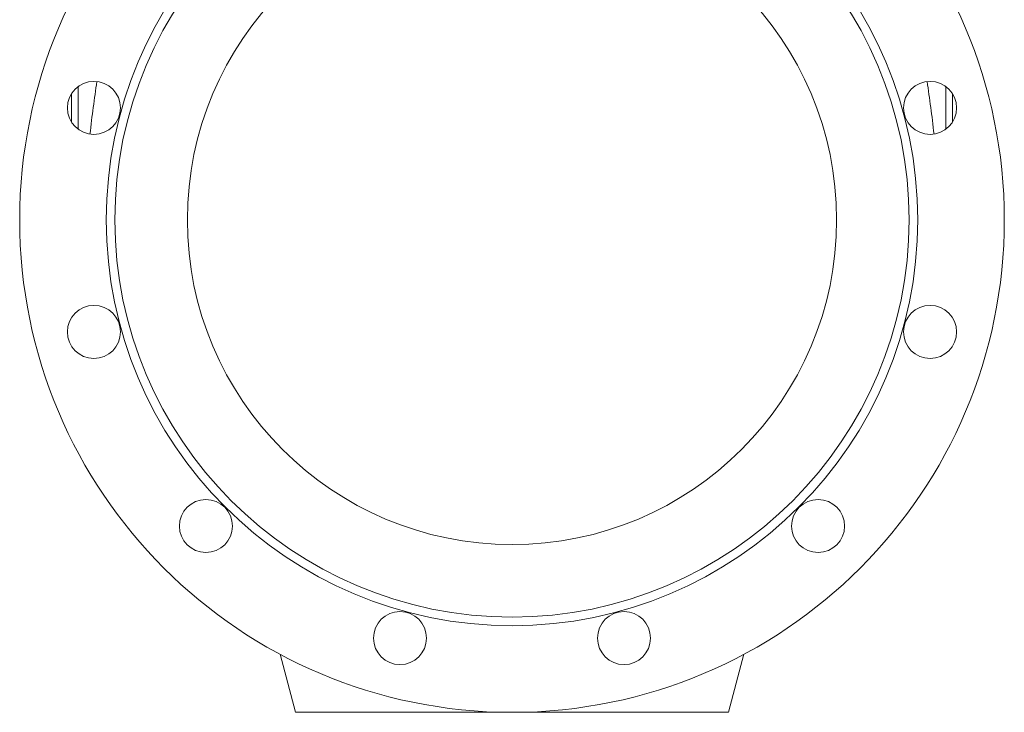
# Model space of a CAD drawing. Header units: millimetres. Extents: x -542 to 561, y 3 to 1490.
# Tile 6 of 8: x 106 to 561, y 572 to 892. Entities that reach past the tile are written whole.
import ezdxf

# ---------------------------------------------------------------- set-up
doc = ezdxf.new("R2010")
doc.units = ezdxf.units.MM

msp = doc.modelspace()

# ---------------------------------------------------------------- linework, layer by layer
at = {"color": 8, "linetype": 'Continuous', "lineweight": 0}
for p, q in [((132.95, 841.29), (132.95, 860.92)), ((533.99, 841.29), (533.99, 860.92))]:
    msp.add_line(p, q, dxfattribs=at)
at = {"color": 7, "linetype": 'Continuous', "lineweight": 15}
for p, q in [((129.97, 857.71), (129.97, 844.5)), ((536.97, 844.5), (536.97, 857.71)), ((226.28, 598.68), (233.47, 571.84)), ((433.47, 571.84), (440.66, 598.68)), ((233.47, 571.84), (333.47, 571.84)), ((333.47, 571.84), (433.47, 571.84))]:
    msp.add_line(p, q, dxfattribs=at)
for centre, radius in [((333.47, 799.34), 227.5), ((333.47, 799.34), 187.5), ((333.47, 799.34), 183.5), ((333.47, 799.34), 150), ((140.28, 851.11), 12.25), ((526.66, 851.11), 12.25), ((140.28, 747.58), 12.25), ((526.66, 747.58), 12.25), ((192.05, 657.92), 12.25), ((474.89, 657.92), 12.25), ((281.71, 606.16), 12.25), ((385.23, 606.16), 12.25)]:
    msp.add_circle(centre, radius, dxfattribs=at)
for centre, major_axis, start_param, end_param in [((186.89, 724.52), (-0.51, 245.84), 0.970583, 1.085963), ((480.05, 724.52), (0.51, 245.84), 5.197223, 5.312602)]:
    msp.add_ellipse(centre, major_axis=major_axis, ratio=0.221676, start_param=start_param, end_param=end_param, dxfattribs=at)

doc.saveas('drawing.dxf')
